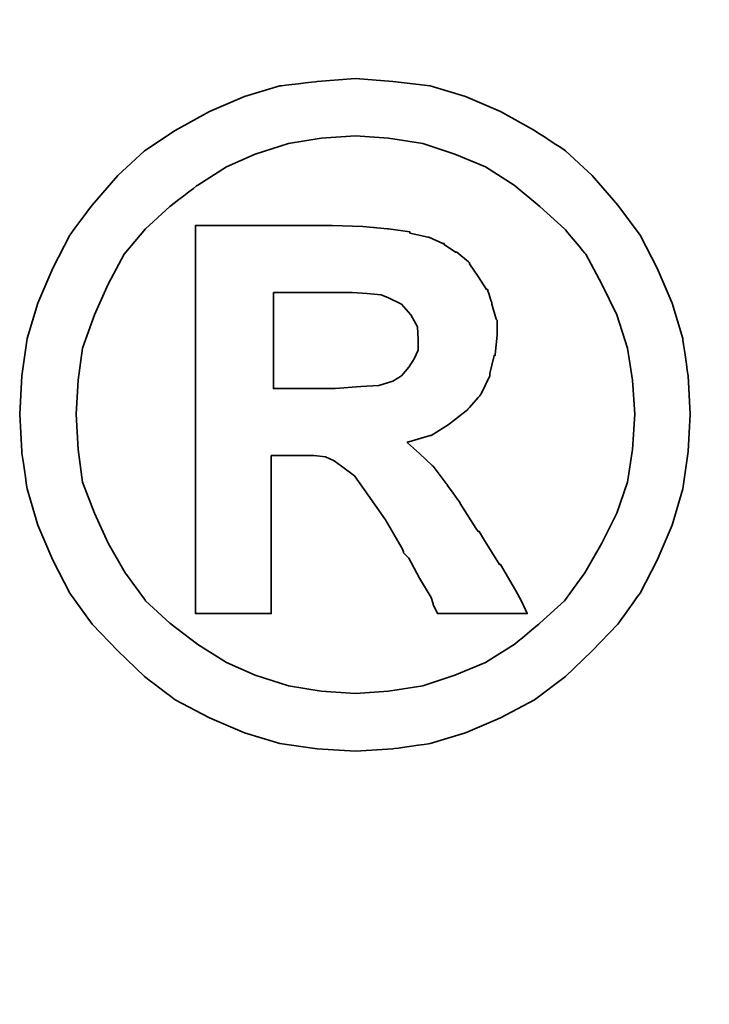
# Model space of a CAD drawing. Header units: millimetres. Extents: x 0 to 179, y 4 to 115.
# Tile 52 of 59: x 165.88 to 166.182, y 60.24 to 60.671. Entities that reach past the tile are written whole.
import ezdxf

# ---------------------------------------------------------------- set-up
doc = ezdxf.new("R2010")
doc.units = ezdxf.units.MM
doc.header["$LTSCALE"] = 0.1
doc.layers.get('Defpoints').update_dxf_attribs({"linetype": 'CONTINUOUS'})
for name, color, linetype in [('CHA', 7, 'CONTINUOUS'), ('DIM', 4, 'CONTINUOUS'), ('layer 1', 7, 'CONTINUOUS')]:
    doc.layers.add(name, color=color, linetype=linetype)
doc.styles.add('DIM-7', font='SIMPLEX.shx', dxfattribs={"width": 0.7, "bigfont": 'chineset.shx'})
doc.dimstyles.new('CNS', dxfattribs={"dimtxt": 3.5, "dimasz": 2.5, "dimexe": 1, "dimexo": 1.5, "dimgap": 0.09, "dimtad": 0, "dimdsep": 46, "dimtxsty": 'DIM-7', "dimcen": 0.09, "dimclrd": 1, "dimclre": 1, "dimclrt": 4, "dimadec": 0, "dimazin": 0, "dimtfac": 1, "dimtix": 1, "dimtmove": 2, "dimatfit": 3, "dimfxl": 1, "dimtvp": 0.971429, "dimtolj": 1, "dimarcsym": 0})

# ---------------------------------------------------------------- blocks, each defined once
blk = doc.blocks.new('*D11')
at = {"layer": 'CHA', "lineweight": -2, "transparency": 16777216}
for p, q in [((167.44791, 83.46542), (179.03758, 83.46542)), ((178.03758, 35.96542), (178.03758, 80.96542)), ((167.94791, 33.46542), (179.03758, 33.46542))]:
    blk.add_line(p, q, dxfattribs=at)
at = {"layer": 'CHA', "transparency": 16777216}
for points in [[(177.62091, 80.96542), (178.45425, 80.96542), (178.03758, 83.46542)], [(177.62091, 35.96542), (178.45425, 35.96542), (178.03758, 33.46542)]]:
    blk.add_solid(points, dxfattribs=at)
at = {"layer": 'Defpoints', "color": 0, "transparency": 16777216}
for p in [(165.94791, 83.46542), (178.03758, 83.46542), (166.44791, 33.46542)]:
    blk.add_point(p, dxfattribs=at)
at = {"layer": 'CHA', "transparency": 16777216, "insert": (174.78758, 58.46542), "char_height": 3.5, "attachment_point": 5, "rotation": 90, "style": 'DIM-7'}
blk.add_mtext('\\A1;%%C50{\\H2.1;\\S-0.009^ -0.025;}', dxfattribs=at)
blk = doc.blocks.new('TBI MOTION logo(完整正式版)')
at = {"layer": 'layer 1', "color": 22, "lineweight": 35}
for points, knots in [([(81.20634, 4.98624), (81.20634, 4.98624), (81.18649, 5.32862), (81.18649, 5.32862), (81.18649, 5.32862), (81.18649, 5.32862), (81.13886, 5.66206), (81.13886, 5.66206), (81.13886, 5.66206), (81.13886, 5.66206), (81.04359, 5.97764), (81.04359, 5.97764), (81.04359, 5.97764), (81.04359, 5.97764), (80.91061, 6.29124), (80.91061, 6.29124), (80.91061, 6.29124), (80.91061, 6.29124), (80.75778, 6.58697), (80.75778, 6.58697), (80.75778, 6.58697), (80.75778, 6.58697), (80.5593, 6.85294), (80.5593, 6.85294), (80.5593, 6.85294), (80.5593, 6.85294), (80.33105, 7.1189), (80.33105, 7.1189), (80.33105, 7.1189), (80.33105, 7.1189), (80.09287, 7.33921), (80.09287, 7.33921), (80.09287, 7.33921), (80.09287, 7.33921), (79.815, 7.51982), (79.815, 7.51982), (79.815, 7.51982), (79.815, 7.51982), (79.51133, 7.69051), (79.51133, 7.69051), (79.51133, 7.69051), (79.51133, 7.69051), (79.19773, 7.8235), (79.19773, 7.8235), (79.19773, 7.8235), (79.19773, 7.8235), (78.88215, 7.91877), (78.88215, 7.91877), (78.88215, 7.91877), (78.88215, 7.91877), (78.54871, 7.95846), (78.54871, 7.95846), (78.54871, 7.95846), (78.54871, 7.95846), (78.21526, 7.98625), (78.21526, 7.98625), (78.21526, 7.98625), (78.21526, 7.98625), (77.87388, 7.95846), (77.87388, 7.95846), (77.87388, 7.95846), (77.87388, 7.95846), (77.54044, 7.91877), (77.54044, 7.91877), (77.54044, 7.91877), (77.54044, 7.91877), (77.22485, 7.8235), (77.22485, 7.8235), (77.22485, 7.8235), (77.22485, 7.8235), (76.91027, 7.69051), (76.91027, 7.69051), (76.91027, 7.69051), (76.91027, 7.69051), (76.6056, 7.51982), (76.6056, 7.51982), (76.6056, 7.51982), (76.6056, 7.51982), (76.32972, 7.33921), (76.32972, 7.33921), (76.32972, 7.33921), (76.32972, 7.33921), (76.09154, 7.1189), (76.09154, 7.1189), (76.09154, 7.1189), (76.09154, 7.1189), (75.86329, 6.85294), (75.86329, 6.85294), (75.86329, 6.85294), (75.86329, 6.85294), (75.66382, 6.58697), (75.66382, 6.58697), (75.66382, 6.58697), (75.66382, 6.58697), (75.51099, 6.29124), (75.51099, 6.29124), (75.51099, 6.29124), (75.51099, 6.29124), (75.37702, 5.97764), (75.37702, 5.97764), (75.37702, 5.97764), (75.37702, 5.97764), (75.28175, 5.66206), (75.28175, 5.66206), (75.28175, 5.66206), (75.28175, 5.66206), (75.23411, 5.32862), (75.23411, 5.32862), (75.23411, 5.32862), (75.23411, 5.32862), (75.21625, 4.98624), (75.21625, 4.98624), (75.21625, 4.98624), (75.21625, 4.98624), (75.23411, 4.6528), (75.23411, 4.6528), (75.23411, 4.6528), (75.23411, 4.6528), (75.28175, 4.32035), (75.28175, 4.32035), (75.28175, 4.32035), (75.28175, 4.32035), (75.37702, 3.99583), (75.37702, 3.99583), (75.37702, 3.99583), (75.37702, 3.99583), (75.51099, 3.68224), (75.51099, 3.68224), (75.51099, 3.68224), (75.51099, 3.68224), (75.66382, 3.38749), (75.66382, 3.38749), (75.66382, 3.38749), (75.66382, 3.38749), (75.86329, 3.10963), (75.86329, 3.10963), (75.86329, 3.10963), (75.86329, 3.10963), (76.09154, 2.87145), (76.09154, 2.87145), (76.09154, 2.87145), (76.09154, 2.87145), (76.32972, 2.6432), (76.32972, 2.6432), (76.32972, 2.6432), (76.32972, 2.6432), (76.6056, 2.43381), (76.6056, 2.43381), (76.6056, 2.43381), (76.6056, 2.43381), (76.91027, 2.27205), (76.91027, 2.27205), (76.91027, 2.27205), (76.91027, 2.27205), (77.22485, 2.13906), (77.22485, 2.13906), (77.22485, 2.13906), (77.22485, 2.13906), (77.54044, 2.0438), (77.54044, 2.0438), (77.54044, 2.0438), (77.54044, 2.0438), (77.87388, 1.99616), (77.87388, 1.99616), (77.87388, 1.99616), (77.87388, 1.99616), (78.21526, 1.97631), (78.21526, 1.97631), (78.21526, 1.97631), (78.21526, 1.97631), (78.54871, 1.99616), (78.54871, 1.99616), (78.54871, 1.99616), (78.54871, 1.99616), (78.88215, 2.0438), (78.88215, 2.0438), (78.88215, 2.0438), (78.88215, 2.0438), (79.19773, 2.13906), (79.19773, 2.13906), (79.19773, 2.13906), (79.19773, 2.13906), (79.51133, 2.27205), (79.51133, 2.27205), (79.51133, 2.27205), (79.51133, 2.27205), (79.815, 2.43381), (79.815, 2.43381), (79.815, 2.43381), (79.815, 2.43381), (80.09287, 2.6432), (80.09287, 2.6432), (80.09287, 2.6432), (80.09287, 2.6432), (80.33105, 2.87145), (80.33105, 2.87145), (80.33105, 2.87145), (80.33105, 2.87145), (80.5593, 3.10963), (80.5593, 3.10963), (80.5593, 3.10963), (80.5593, 3.10963), (80.75778, 3.38749), (80.75778, 3.38749), (80.75778, 3.38749), (80.75778, 3.38749), (80.91061, 3.68224), (80.91061, 3.68224), (80.91061, 3.68224), (80.91061, 3.68224), (81.04359, 3.99583), (81.04359, 3.99583), (81.04359, 3.99583), (81.04359, 3.99583), (81.13886, 4.32035), (81.13886, 4.32035), (81.13886, 4.32035), (81.13886, 4.32035), (81.18649, 4.6528), (81.18649, 4.6528), (81.18649, 4.6528), (81.18649, 4.6528), (81.20634, 4.98624), (81.20634, 4.98624)], [0, 0, 0, 0, 0.0178571, 0.0178571, 0.0178571, 0.0178572, 0.0357143, 0.0357143, 0.0357143, 0.0357143, 0.0535714, 0.0535714, 0.0535714, 0.0535714, 0.0714286, 0.0714286, 0.0714286, 0.0714286, 0.0892857, 0.0892857, 0.0892857, 0.0892857, 0.1071429, 0.1071429, 0.1071429, 0.1071429, 0.125, 0.125, 0.125, 0.125, 0.1428571, 0.1428571, 0.1428571, 0.1428572, 0.1607143, 0.1607143, 0.1607143, 0.1607143, 0.1785714, 0.1785714, 0.1785714, 0.1785714, 0.1964286, 0.1964286, 0.1964286, 0.1964286, 0.2142857, 0.2142857, 0.2142857, 0.2142857, 0.2321429, 0.2321429, 0.2321429, 0.2321429, 0.25, 0.25, 0.25, 0.25, 0.2678571, 0.2678571, 0.2678571, 0.2678572, 0.2857143, 0.2857143, 0.2857143, 0.2857143, 0.3035714, 0.3035714, 0.3035714, 0.3035714, 0.3214286, 0.3214286, 0.3214286, 0.3214286, 0.3392857, 0.3392857, 0.3392857, 0.3392857, 0.3571429, 0.3571429, 0.3571429, 0.3571429, 0.375, 0.375, 0.375, 0.375, 0.3928571, 0.3928571, 0.3928571, 0.3928572, 0.4107143, 0.4107143, 0.4107143, 0.4107143, 0.4285714, 0.4285714, 0.4285714, 0.4285714, 0.4464286, 0.4464286, 0.4464286, 0.4464286, 0.4642857, 0.4642857, 0.4642857, 0.4642857, 0.4821429, 0.4821429, 0.4821429, 0.4821429, 0.5, 0.5, 0.5, 0.5, 0.5178571, 0.5178571, 0.5178571, 0.5178572, 0.5357143, 0.5357143, 0.5357143, 0.5357143, 0.5535714, 0.5535714, 0.5535714, 0.5535714, 0.5714286, 0.5714286, 0.5714286, 0.5714286, 0.5892857, 0.5892857, 0.5892857, 0.5892857, 0.6071429, 0.6071429, 0.6071429, 0.6071429, 0.625, 0.625, 0.625, 0.625, 0.6428571, 0.6428571, 0.6428571, 0.6428572, 0.6607143, 0.6607143, 0.6607143, 0.6607143, 0.6785714, 0.6785714, 0.6785714, 0.6785714, 0.6964286, 0.6964286, 0.6964286, 0.6964286, 0.7142857, 0.7142857, 0.7142857, 0.7142857, 0.7321429, 0.7321429, 0.7321429, 0.7321429, 0.75, 0.75, 0.75, 0.75, 0.7678571, 0.7678571, 0.7678571, 0.7678572, 0.7857143, 0.7857143, 0.7857143, 0.7857143, 0.8035714, 0.8035714, 0.8035714, 0.8035714, 0.8214286, 0.8214286, 0.8214286, 0.8214286, 0.8392857, 0.8392857, 0.8392857, 0.8392857, 0.8571429, 0.8571429, 0.8571429, 0.8571429, 0.875, 0.875, 0.875, 0.875, 0.8928571, 0.8928571, 0.8928571, 0.8928572, 0.9107143, 0.9107143, 0.9107143, 0.9107143, 0.9285714, 0.9285714, 0.9285714, 0.9285714, 0.9464286, 0.9464286, 0.9464286, 0.9464286, 0.9642857, 0.9642857, 0.9642857, 0.9642857, 0.9821429, 0.9821429, 0.9821429, 0.9821429, 1, 1, 1, 1]), ([(80.71014, 4.98624), (80.71014, 4.98624), (80.69129, 5.29091), (80.69129, 5.29091), (80.69129, 5.29091), (80.69129, 5.29091), (80.64464, 5.57672), (80.64464, 5.57672), (80.64464, 5.57672), (80.64464, 5.57672), (80.54937, 5.87245), (80.54937, 5.87245), (80.54937, 5.87245), (80.54937, 5.87245), (80.41639, 6.14833), (80.41639, 6.14833), (80.41639, 6.14833), (80.41639, 6.14833), (80.27349, 6.41429), (80.27349, 6.41429), (80.27349, 6.41429), (80.27349, 6.41429), (80.08295, 6.64255), (80.08295, 6.64255), (80.08295, 6.64255), (80.08295, 6.64255), (79.86264, 6.84301), (79.86264, 6.84301), (79.86264, 6.84301), (79.86264, 6.84301), (79.63439, 7.03355), (79.63439, 7.03355), (79.63439, 7.03355), (79.63439, 7.03355), (79.37835, 7.1963), (79.37835, 7.1963), (79.37835, 7.1963), (79.37835, 7.1963), (79.10246, 7.30944), (79.10246, 7.30944), (79.10246, 7.30944), (79.10246, 7.30944), (78.81665, 7.40471), (78.81665, 7.40471), (78.81665, 7.40471), (78.81665, 7.40471), (78.511, 7.45234), (78.511, 7.45234), (78.511, 7.45234), (78.511, 7.45234), (78.21526, 7.47219), (78.21526, 7.47219), (78.21526, 7.47219), (78.21526, 7.47219), (77.9106, 7.45234), (77.9106, 7.45234), (77.9106, 7.45234), (77.9106, 7.45234), (77.61685, 7.40471), (77.61685, 7.40471), (77.61685, 7.40471), (77.61685, 7.40471), (77.32012, 7.30944), (77.32012, 7.30944), (77.32012, 7.30944), (77.32012, 7.30944), (77.06309, 7.1963), (77.06309, 7.1963), (77.06309, 7.1963), (77.06309, 7.1963), (76.80606, 7.03355), (76.80606, 7.03355), (76.80606, 7.03355), (76.80606, 7.03355), (76.55797, 6.84301), (76.55797, 6.84301), (76.55797, 6.84301), (76.55797, 6.84301), (76.34063, 6.64255), (76.34063, 6.64255), (76.34063, 6.64255), (76.34063, 6.64255), (76.1491, 6.41429), (76.1491, 6.41429), (76.1491, 6.41429), (76.1491, 6.41429), (76.0062, 6.14833), (76.0062, 6.14833), (76.0062, 6.14833), (76.0062, 6.14833), (75.88314, 5.87245), (75.88314, 5.87245), (75.88314, 5.87245), (75.88314, 5.87245), (75.77794, 5.57672), (75.77794, 5.57672), (75.77794, 5.57672), (75.77794, 5.57672), (75.73924, 5.29091), (75.73924, 5.29091), (75.73924, 5.29091), (75.73924, 5.29091), (75.72039, 4.98624), (75.72039, 4.98624), (75.72039, 4.98624), (75.72039, 4.98624), (75.73924, 4.67165), (75.73924, 4.67165), (75.73924, 4.67165), (75.73924, 4.67165), (75.77794, 4.37791), (75.77794, 4.37791), (75.77794, 4.37791), (75.77794, 4.37791), (75.88314, 4.10102), (75.88314, 4.10102), (75.88314, 4.10102), (75.88314, 4.10102), (76.0062, 3.83407), (76.0062, 3.83407), (76.0062, 3.83407), (76.0062, 3.83407), (76.15902, 3.56811), (76.15902, 3.56811), (76.15902, 3.56811), (76.15902, 3.56811), (76.34063, 3.32001), (76.34063, 3.32001), (76.34063, 3.32001), (76.34063, 3.32001), (76.55797, 3.11955), (76.55797, 3.11955), (76.55797, 3.11955), (76.55797, 3.11955), (76.80606, 2.92901), (76.80606, 2.92901), (76.80606, 2.92901), (76.80606, 2.92901), (77.06309, 2.76725), (77.06309, 2.76725), (77.06309, 2.76725), (77.06309, 2.76725), (77.32012, 2.65412), (77.32012, 2.65412), (77.32012, 2.65412), (77.32012, 2.65412), (77.61685, 2.55786), (77.61685, 2.55786), (77.61685, 2.55786), (77.61685, 2.55786), (77.9106, 2.51022), (77.9106, 2.51022), (77.9106, 2.51022), (77.9106, 2.51022), (78.21526, 2.49137), (78.21526, 2.49137), (78.21526, 2.49137), (78.21526, 2.49137), (78.511, 2.51022), (78.511, 2.51022), (78.511, 2.51022), (78.511, 2.51022), (78.81665, 2.55786), (78.81665, 2.55786), (78.81665, 2.55786), (78.81665, 2.55786), (79.10246, 2.65412), (79.10246, 2.65412), (79.10246, 2.65412), (79.10246, 2.65412), (79.37835, 2.76725), (79.37835, 2.76725), (79.37835, 2.76725), (79.37835, 2.76725), (79.63439, 2.92901), (79.63439, 2.92901), (79.63439, 2.92901), (79.63439, 2.92901), (79.86264, 3.11955), (79.86264, 3.11955), (79.86264, 3.11955), (79.86264, 3.11955), (80.08295, 3.32001), (80.08295, 3.32001), (80.08295, 3.32001), (80.08295, 3.32001), (80.26356, 3.56811), (80.26356, 3.56811), (80.26356, 3.56811), (80.26356, 3.56811), (80.41639, 3.83407), (80.41639, 3.83407), (80.41639, 3.83407), (80.41639, 3.83407), (80.54937, 4.10102), (80.54937, 4.10102), (80.54937, 4.10102), (80.54937, 4.10102), (80.64464, 4.37791), (80.64464, 4.37791), (80.64464, 4.37791), (80.64464, 4.37791), (80.69129, 4.67165), (80.69129, 4.67165), (80.69129, 4.67165), (80.69129, 4.67165), (80.71014, 4.98624), (80.71014, 4.98624)], [0, 0, 0, 0, 0.0192308, 0.0192308, 0.0192308, 0.0192308, 0.0384615, 0.0384615, 0.0384615, 0.0384615, 0.0576923, 0.0576923, 0.0576923, 0.0576923, 0.0769231, 0.0769231, 0.0769231, 0.0769231, 0.0961538, 0.0961538, 0.0961538, 0.0961539, 0.1153846, 0.1153846, 0.1153846, 0.1153846, 0.1346154, 0.1346154, 0.1346154, 0.1346154, 0.1538462, 0.1538462, 0.1538462, 0.1538462, 0.1730769, 0.1730769, 0.1730769, 0.1730769, 0.1923077, 0.1923077, 0.1923077, 0.1923077, 0.2115385, 0.2115385, 0.2115385, 0.2115385, 0.2307692, 0.2307692, 0.2307692, 0.2307692, 0.25, 0.25, 0.25, 0.25, 0.2692308, 0.2692308, 0.2692308, 0.2692308, 0.2884615, 0.2884615, 0.2884615, 0.2884615, 0.3076923, 0.3076923, 0.3076923, 0.3076923, 0.3269231, 0.3269231, 0.3269231, 0.3269231, 0.3461538, 0.3461538, 0.3461538, 0.3461539, 0.3653846, 0.3653846, 0.3653846, 0.3653846, 0.3846154, 0.3846154, 0.3846154, 0.3846154, 0.4038462, 0.4038462, 0.4038462, 0.4038462, 0.4230769, 0.4230769, 0.4230769, 0.4230769, 0.4423077, 0.4423077, 0.4423077, 0.4423077, 0.4615385, 0.4615385, 0.4615385, 0.4615385, 0.4807692, 0.4807692, 0.4807692, 0.4807692, 0.5, 0.5, 0.5, 0.5, 0.5192308, 0.5192308, 0.5192308, 0.5192308, 0.5384615, 0.5384615, 0.5384615, 0.5384615, 0.5576923, 0.5576923, 0.5576923, 0.5576923, 0.5769231, 0.5769231, 0.5769231, 0.5769231, 0.5961538, 0.5961538, 0.5961538, 0.5961539, 0.6153846, 0.6153846, 0.6153846, 0.6153846, 0.6346154, 0.6346154, 0.6346154, 0.6346154, 0.6538462, 0.6538462, 0.6538462, 0.6538462, 0.6730769, 0.6730769, 0.6730769, 0.6730769, 0.6923077, 0.6923077, 0.6923077, 0.6923077, 0.7115385, 0.7115385, 0.7115385, 0.7115385, 0.7307692, 0.7307692, 0.7307692, 0.7307692, 0.75, 0.75, 0.75, 0.75, 0.7692308, 0.7692308, 0.7692308, 0.7692308, 0.7884615, 0.7884615, 0.7884615, 0.7884615, 0.8076923, 0.8076923, 0.8076923, 0.8076923, 0.8269231, 0.8269231, 0.8269231, 0.8269231, 0.8461538, 0.8461538, 0.8461538, 0.8461539, 0.8653846, 0.8653846, 0.8653846, 0.8653846, 0.8846154, 0.8846154, 0.8846154, 0.8846154, 0.9038462, 0.9038462, 0.9038462, 0.9038462, 0.9230769, 0.9230769, 0.9230769, 0.9230769, 0.9423077, 0.9423077, 0.9423077, 0.9423077, 0.9615385, 0.9615385, 0.9615385, 0.9615385, 0.9807692, 0.9807692, 0.9807692, 0.9807692, 1, 1, 1, 1]), ([(76.78721, 3.2823), (76.78721, 3.2823), (76.78721, 3.32001), (76.78721, 3.32001), (76.78721, 3.32001), (76.78721, 3.32001), (76.78721, 3.42422), (76.78721, 3.42422), (76.78721, 3.42422), (76.78721, 3.42422), (76.78721, 3.59689), (76.78721, 3.59689), (76.78721, 3.59689), (76.78721, 3.59689), (76.78721, 3.80529), (76.78721, 3.80529), (76.78721, 3.80529), (76.78721, 3.80529), (76.78721, 4.0524), (76.78721, 4.0524), (76.78721, 4.0524), (76.78721, 4.0524), (76.78721, 4.32035), (76.78721, 4.32035), (76.78721, 4.32035), (76.78721, 4.32035), (76.78721, 4.92868), (76.78721, 4.92868), (76.78721, 4.92868), (76.78721, 4.92868), (76.78721, 5.53801), (76.78721, 5.53801), (76.78721, 5.53801), (76.78721, 5.53801), (76.78721, 5.82482), (76.78721, 5.82482), (76.78721, 5.82482), (76.78721, 5.82482), (76.78721, 6.07291), (76.78721, 6.07291), (76.78721, 6.07291), (76.78721, 6.07291), (76.78721, 6.30017), (76.78721, 6.30017), (76.78721, 6.30017), (76.78721, 6.30017), (76.78721, 6.45399), (76.78721, 6.45399), (76.78721, 6.45399), (76.78721, 6.45399), (76.78721, 6.5572), (76.78721, 6.5572), (76.78721, 6.5572), (76.78721, 6.5572), (76.78721, 6.59689), (76.78721, 6.59689), (76.78721, 6.59689), (76.78721, 6.59689), (76.78721, 6.67232), (76.78721, 6.67232), (76.78721, 6.67232), (76.78721, 6.67232), (76.8537, 6.67232), (76.8537, 6.67232), (76.8537, 6.67232), (76.8537, 6.67232), (76.87355, 6.67232), (76.87355, 6.67232), (76.87355, 6.67232), (76.87355, 6.67232), (76.91027, 6.67232), (76.91027, 6.67232), (76.91027, 6.67232), (76.91027, 6.67232), (77.04424, 6.67232), (77.04424, 6.67232), (77.04424, 6.67232), (77.04424, 6.67232), (77.22485, 6.67232), (77.22485, 6.67232), (77.22485, 6.67232), (77.22485, 6.67232), (77.43524, 6.67232), (77.43524, 6.67232), (77.43524, 6.67232), (77.43524, 6.67232), (77.65357, 6.67232), (77.65357, 6.67232), (77.65357, 6.67232), (77.65357, 6.67232), (77.82625, 6.67232), (77.82625, 6.67232), (77.82625, 6.67232), (77.82625, 6.67232), (77.94037, 6.67232), (77.94037, 6.67232), (77.94037, 6.67232), (77.94037, 6.67232), (77.97709, 6.67232), (77.97709, 6.67232), (77.97709, 6.67232), (77.97709, 6.67232), (77.99694, 6.67232), (77.99694, 6.67232), (77.99694, 6.67232), (77.99694, 6.67232), (78.00686, 6.67232), (78.00686, 6.67232), (78.00686, 6.67232), (78.00686, 6.67232), (78.28275, 6.6624), (78.28275, 6.6624), (78.28275, 6.6624), (78.28275, 6.6624), (78.50107, 6.64255), (78.50107, 6.64255), (78.50107, 6.64255), (78.50107, 6.64255), (78.511, 6.64255), (78.511, 6.64255), (78.511, 6.64255), (78.511, 6.64255), (78.70154, 6.61476), (78.70154, 6.61476), (78.70154, 6.61476), (78.70154, 6.61476), (78.70154, 6.60483), (78.70154, 6.60483), (78.70154, 6.60483), (78.70154, 6.60483), (78.86429, 6.56713), (78.86429, 6.56713), (78.86429, 6.56713), (78.86429, 6.56713), (78.87223, 6.56713), (78.87223, 6.56713), (78.87223, 6.56713), (78.87223, 6.56713), (78.99727, 6.51056), (78.99727, 6.51056), (78.99727, 6.51056), (78.99727, 6.51056), (79.00719, 6.51056), (79.00719, 6.51056), (79.00719, 6.51056), (79.00719, 6.51056), (79.00719, 6.50162), (79.00719, 6.50162), (79.00719, 6.50162), (79.00719, 6.50162), (79.1104, 6.43415), (79.1104, 6.43415), (79.1104, 6.43415), (79.1104, 6.43415), (79.12132, 6.43415), (79.12132, 6.43415), (79.12132, 6.43415), (79.12132, 6.43415), (79.22552, 6.34781), (79.22552, 6.34781), (79.22552, 6.34781), (79.22552, 6.34781), (79.23544, 6.33888), (79.23544, 6.33888), (79.23544, 6.33888), (79.23544, 6.33888), (79.23544, 6.32895), (79.23544, 6.32895), (79.23544, 6.32895), (79.23544, 6.32895), (79.31087, 6.21483), (79.31087, 6.21483), (79.31087, 6.21483), (79.31087, 6.21483), (79.38629, 6.1007), (79.38629, 6.1007), (79.38629, 6.1007), (79.38629, 6.1007), (79.3972, 6.1007), (79.3972, 6.1007), (79.3972, 6.1007), (79.3972, 6.1007), (79.3972, 6.09078), (79.3972, 6.09078), (79.3972, 6.09078), (79.3972, 6.09078), (79.43392, 5.97764), (79.43392, 5.97764), (79.43392, 5.97764), (79.43392, 5.97764), (79.43392, 5.96772), (79.43392, 5.96772), (79.43392, 5.96772), (79.43392, 5.96772), (79.47362, 5.83474), (79.47362, 5.83474), (79.47362, 5.83474), (79.47362, 5.83474), (79.48156, 5.82482), (79.48156, 5.82482), (79.48156, 5.82482), (79.48156, 5.82482), (79.48156, 5.69977), (79.48156, 5.69977), (79.48156, 5.69977), (79.48156, 5.69977), (79.48156, 5.69183), (79.48156, 5.69183), (79.48156, 5.69183), (79.48156, 5.69183), (79.4637, 5.51915), (79.4637, 5.51915), (79.4637, 5.51915), (79.4637, 5.51915), (79.4637, 5.51122), (79.4637, 5.51122), (79.4637, 5.51122), (79.4637, 5.51122), (79.45377, 5.51122), (79.45377, 5.51122), (79.45377, 5.51122), (79.45377, 5.51122), (79.41507, 5.34847), (79.41507, 5.34847), (79.41507, 5.34847), (79.41507, 5.34847), (79.41507, 5.33854), (79.41507, 5.33854), (79.41507, 5.33854), (79.41507, 5.33854), (79.41507, 5.32862), (79.41507, 5.32862), (79.41507, 5.32862), (79.41507, 5.32862), (79.33865, 5.16785), (79.33865, 5.16785), (79.33865, 5.16785), (79.33865, 5.16785), (79.33071, 5.15693), (79.33071, 5.15693), (79.33071, 5.15693), (79.33071, 5.15693), (79.2156, 5.02495), (79.2156, 5.02495), (79.2156, 5.02495), (79.2156, 5.02495), (79.20567, 5.01502), (79.20567, 5.01502), (79.20567, 5.01502), (79.20567, 5.01502), (79.05483, 4.89991), (79.05483, 4.89991), (79.05483, 4.89991), (79.05483, 4.89991), (79.04491, 4.89197), (79.04491, 4.89197), (79.04491, 4.89197), (79.04491, 4.89197), (78.89208, 4.7967), (78.89208, 4.7967), (78.89208, 4.7967), (78.89208, 4.7967), (78.88215, 4.7967), (78.88215, 4.7967), (78.88215, 4.7967), (78.88215, 4.7967), (78.69161, 4.73913), (78.69161, 4.73913), (78.69161, 4.73913), (78.69161, 4.73913), (78.68169, 4.73913), (78.68169, 4.73913), (78.68169, 4.73913), (78.68169, 4.73913), (78.68169, 4.72921), (78.68169, 4.72921), (78.68169, 4.72921), (78.68169, 4.72921), (78.78688, 4.63394), (78.78688, 4.63394), (78.78688, 4.63394), (78.78688, 4.63394), (78.902, 4.52875), (78.902, 4.52875), (78.902, 4.52875), (78.902, 4.52875), (78.91093, 4.52081), (78.91093, 4.52081), (78.91093, 4.52081), (78.91093, 4.52081), (79.02506, 4.36798), (79.02506, 4.36798), (79.02506, 4.36798), (79.02506, 4.36798), (79.1501, 4.1953), (79.1501, 4.1953), (79.1501, 4.1953), (79.1501, 4.1953), (79.1501, 4.18736), (79.1501, 4.18736), (79.1501, 4.18736), (79.1501, 4.18736), (79.29201, 3.96705), (79.29201, 3.96705), (79.29201, 3.96705), (79.29201, 3.96705), (79.31087, 3.93828), (79.31087, 3.93828), (79.31087, 3.93828), (79.31087, 3.93828), (79.32079, 3.93828), (79.32079, 3.93828), (79.32079, 3.93828), (79.32079, 3.93828), (79.3585, 3.87178), (79.3585, 3.87178), (79.3585, 3.87178), (79.3585, 3.87178), (79.50141, 3.64353), (79.50141, 3.64353), (79.50141, 3.64353), (79.50141, 3.64353), (79.51133, 3.64353), (79.51133, 3.64353), (79.51133, 3.64353), (79.51133, 3.64353), (79.64431, 3.41528), (79.64431, 3.41528), (79.64431, 3.41528), (79.64431, 3.41528), (79.68202, 3.3478), (79.68202, 3.3478), (79.68202, 3.3478), (79.68202, 3.3478), (79.70187, 3.31009), (79.70187, 3.31009), (79.70187, 3.31009), (79.70187, 3.31009), (79.7495, 3.2049), (79.7495, 3.2049), (79.7495, 3.2049), (79.7495, 3.2049), (79.64431, 3.2049), (79.64431, 3.2049), (79.64431, 3.2049), (79.64431, 3.2049), (79.62546, 3.2049), (79.62546, 3.2049), (79.62546, 3.2049), (79.62546, 3.2049), (79.53912, 3.2049), (79.53912, 3.2049), (79.53912, 3.2049), (79.53912, 3.2049), (79.31087, 3.2049), (79.31087, 3.2049), (79.31087, 3.2049), (79.31087, 3.2049), (79.08262, 3.2049), (79.08262, 3.2049), (79.08262, 3.2049), (79.08262, 3.2049), (79.00719, 3.2049), (79.00719, 3.2049), (79.00719, 3.2049), (79.00719, 3.2049), (78.98735, 3.2049), (78.98735, 3.2049), (78.98735, 3.2049), (78.98735, 3.2049), (78.94964, 3.2049), (78.94964, 3.2049), (78.94964, 3.2049), (78.94964, 3.2049), (78.92979, 3.24459), (78.92979, 3.24459), (78.92979, 3.24459), (78.92979, 3.24459), (78.91093, 3.2823), (78.91093, 3.2823), (78.91093, 3.2823), (78.91093, 3.2823), (78.91093, 3.29223), (78.91093, 3.29223), (78.91093, 3.29223), (78.91093, 3.29223), (78.89208, 3.3478), (78.89208, 3.3478), (78.89208, 3.3478), (78.89208, 3.3478), (78.78688, 3.52048), (78.78688, 3.52048), (78.78688, 3.52048), (78.78688, 3.52048), (78.69161, 3.7001), (78.69161, 3.7001), (78.69161, 3.7001), (78.69161, 3.7001), (78.6539, 3.7388), (78.6539, 3.7388), (78.6539, 3.7388), (78.6539, 3.7388), (78.64398, 3.74873), (78.64398, 3.74873), (78.64398, 3.74873), (78.64398, 3.74873), (78.64398, 3.75766), (78.64398, 3.75766), (78.64398, 3.75766), (78.64398, 3.75766), (78.63405, 3.78644), (78.63405, 3.78644), (78.63405, 3.78644), (78.63405, 3.78644), (78.48321, 4.04347), (78.48321, 4.04347), (78.48321, 4.04347), (78.48321, 4.04347), (78.33038, 4.2618), (78.33038, 4.2618), (78.33038, 4.2618), (78.33038, 4.2618), (78.20732, 4.43447), (78.20732, 4.43447), (78.20732, 4.43447), (78.20732, 4.43447), (78.09221, 4.52081), (78.09221, 4.52081), (78.09221, 4.52081), (78.09221, 4.52081), (78.02472, 4.56845), (78.02472, 4.56845), (78.02472, 4.56845), (78.02472, 4.56845), (77.9493, 4.60616), (77.9493, 4.60616), (77.9493, 4.60616), (77.9493, 4.60616), (77.8451, 4.61608), (77.8451, 4.61608), (77.8451, 4.61608), (77.8451, 4.61608), (77.71113, 4.61608), (77.71113, 4.61608), (77.71113, 4.61608), (77.71113, 4.61608), (77.69128, 4.61608), (77.69128, 4.61608), (77.69128, 4.61608), (77.69128, 4.61608), (77.67342, 4.61608), (77.67342, 4.61608), (77.67342, 4.61608), (77.67342, 4.61608), (77.5583, 4.61608), (77.5583, 4.61608), (77.5583, 4.61608), (77.5583, 4.61608), (77.46303, 4.61608), (77.46303, 4.61608), (77.46303, 4.61608), (77.46303, 4.61608), (77.46303, 4.54761), (77.46303, 4.54761), (77.46303, 4.54761), (77.46303, 4.54761), (77.46303, 4.47318), (77.46303, 4.47318), (77.46303, 4.47318), (77.46303, 4.47318), (77.46303, 4.24294), (77.46303, 4.24294), (77.46303, 4.24294), (77.46303, 4.24294), (77.46303, 3.99583), (77.46303, 3.99583), (77.46303, 3.99583), (77.46303, 3.99583), (77.46303, 3.72888), (77.46303, 3.72888), (77.46303, 3.72888), (77.46303, 3.72888), (77.46303, 3.51055), (77.46303, 3.51055), (77.46303, 3.51055), (77.46303, 3.51055), (77.46303, 3.42422), (77.46303, 3.42422), (77.46303, 3.42422), (77.46303, 3.42422), (77.46303, 3.35773), (77.46303, 3.35773), (77.46303, 3.35773), (77.46303, 3.35773), (77.46303, 3.30017), (77.46303, 3.30017), (77.46303, 3.30017), (77.46303, 3.30017), (77.46303, 3.2823), (77.46303, 3.2823), (77.46303, 3.2823), (77.46303, 3.2823), (77.46303, 3.2049), (77.46303, 3.2049), (77.46303, 3.2049), (77.46303, 3.2049), (77.39753, 3.2049), (77.39753, 3.2049), (77.39753, 3.2049), (77.39753, 3.2049), (77.37768, 3.2049), (77.37768, 3.2049), (77.37768, 3.2049), (77.37768, 3.2049), (77.32012, 3.2049), (77.32012, 3.2049), (77.32012, 3.2049), (77.32012, 3.2049), (77.12165, 3.2049), (77.12165, 3.2049), (77.12165, 3.2049), (77.12165, 3.2049), (76.94897, 3.2049), (76.94897, 3.2049), (76.94897, 3.2049), (76.94897, 3.2049), (76.8924, 3.2049), (76.8924, 3.2049), (76.8924, 3.2049), (76.8924, 3.2049), (76.8537, 3.2049), (76.8537, 3.2049), (76.8537, 3.2049), (76.8537, 3.2049), (76.78721, 3.2049), (76.78721, 3.2049), (76.78721, 3.2049), (76.78721, 3.2049), (76.78721, 3.2823), (76.78721, 3.2823)], [0, 0, 0, 0, 0.0074074, 0.0074074, 0.0074074, 0.0074074, 0.0148148, 0.0148148, 0.0148148, 0.0148148, 0.0222222, 0.0222222, 0.0222222, 0.0222222, 0.0296296, 0.0296296, 0.0296296, 0.0296296, 0.037037, 0.037037, 0.037037, 0.037037, 0.0444444, 0.0444444, 0.0444444, 0.0444445, 0.0518519, 0.0518519, 0.0518519, 0.0518519, 0.0592593, 0.0592593, 0.0592593, 0.0592593, 0.0666667, 0.0666667, 0.0666667, 0.0666667, 0.0740741, 0.0740741, 0.0740741, 0.0740741, 0.0814815, 0.0814815, 0.0814815, 0.0814815, 0.0888889, 0.0888889, 0.0888889, 0.0888889, 0.0962963, 0.0962963, 0.0962963, 0.0962963, 0.1037037, 0.1037037, 0.1037037, 0.1037037, 0.1111111, 0.1111111, 0.1111111, 0.1111111, 0.1185185, 0.1185185, 0.1185185, 0.1185185, 0.1259259, 0.1259259, 0.1259259, 0.1259259, 0.1333333, 0.1333333, 0.1333333, 0.1333333, 0.1407407, 0.1407407, 0.1407407, 0.1407408, 0.1481481, 0.1481481, 0.1481481, 0.1481482, 0.1555556, 0.1555556, 0.1555556, 0.1555556, 0.162963, 0.162963, 0.162963, 0.162963, 0.1703704, 0.1703704, 0.1703704, 0.1703704, 0.1777778, 0.1777778, 0.1777778, 0.1777778, 0.1851852, 0.1851852, 0.1851852, 0.1851852, 0.1925926, 0.1925926, 0.1925926, 0.1925926, 0.2, 0.2, 0.2, 0.2, 0.2074074, 0.2074074, 0.2074074, 0.2074074, 0.2148148, 0.2148148, 0.2148148, 0.2148148, 0.2222222, 0.2222222, 0.2222222, 0.2222222, 0.2296296, 0.2296296, 0.2296296, 0.2296296, 0.237037, 0.237037, 0.237037, 0.237037, 0.2444444, 0.2444444, 0.2444444, 0.2444445, 0.2518519, 0.2518519, 0.2518519, 0.2518519, 0.2592593, 0.2592593, 0.2592593, 0.2592593, 0.2666667, 0.2666667, 0.2666667, 0.2666667, 0.2740741, 0.2740741, 0.2740741, 0.2740741, 0.2814815, 0.2814815, 0.2814815, 0.2814815, 0.2888889, 0.2888889, 0.2888889, 0.2888889, 0.2962963, 0.2962963, 0.2962963, 0.2962963, 0.3037037, 0.3037037, 0.3037037, 0.3037037, 0.3111111, 0.3111111, 0.3111111, 0.3111111, 0.3185185, 0.3185185, 0.3185185, 0.3185185, 0.3259259, 0.3259259, 0.3259259, 0.3259259, 0.3333333, 0.3333333, 0.3333333, 0.3333333, 0.3407407, 0.3407407, 0.3407407, 0.3407408, 0.3481481, 0.3481481, 0.3481481, 0.3481482, 0.3555556, 0.3555556, 0.3555556, 0.3555556, 0.362963, 0.362963, 0.362963, 0.362963, 0.3703704, 0.3703704, 0.3703704, 0.3703704, 0.3777778, 0.3777778, 0.3777778, 0.3777778, 0.3851852, 0.3851852, 0.3851852, 0.3851852, 0.3925926, 0.3925926, 0.3925926, 0.3925926, 0.4, 0.4, 0.4, 0.4, 0.4074074, 0.4074074, 0.4074074, 0.4074074, 0.4148148, 0.4148148, 0.4148148, 0.4148148, 0.4222222, 0.4222222, 0.4222222, 0.4222222, 0.4296296, 0.4296296, 0.4296296, 0.4296296, 0.437037, 0.437037, 0.437037, 0.437037, 0.4444444, 0.4444444, 0.4444444, 0.4444445, 0.4518519, 0.4518519, 0.4518519, 0.4518519, 0.4592593, 0.4592593, 0.4592593, 0.4592593, 0.4666667, 0.4666667, 0.4666667, 0.4666667, 0.4740741, 0.4740741, 0.4740741, 0.4740741, 0.4814815, 0.4814815, 0.4814815, 0.4814815, 0.4888889, 0.4888889, 0.4888889, 0.4888889, 0.4962963, 0.4962963, 0.4962963, 0.4962963, 0.5037037, 0.5037037, 0.5037037, 0.5037037, 0.5111111, 0.5111111, 0.5111111, 0.5111111, 0.5185185, 0.5185185, 0.5185185, 0.5185185, 0.5259259, 0.5259259, 0.5259259, 0.5259259, 0.5333333, 0.5333333, 0.5333333, 0.5333333, 0.5407407, 0.5407407, 0.5407407, 0.5407408, 0.5481481, 0.5481481, 0.5481481, 0.5481482, 0.5555556, 0.5555556, 0.5555556, 0.5555556, 0.562963, 0.562963, 0.562963, 0.562963, 0.5703704, 0.5703704, 0.5703704, 0.5703704, 0.5777778, 0.5777778, 0.5777778, 0.5777778, 0.5851852, 0.5851852, 0.5851852, 0.5851852, 0.5925926, 0.5925926, 0.5925926, 0.5925926, 0.6, 0.6, 0.6, 0.6, 0.6074074, 0.6074074, 0.6074074, 0.6074074, 0.6148148, 0.6148148, 0.6148148, 0.6148148, 0.6222222, 0.6222222, 0.6222222, 0.6222222, 0.6296296, 0.6296296, 0.6296296, 0.6296296, 0.637037, 0.637037, 0.637037, 0.637037, 0.6444444, 0.6444444, 0.6444444, 0.6444445, 0.6518519, 0.6518519, 0.6518519, 0.6518519, 0.6592593, 0.6592593, 0.6592593, 0.6592593, 0.6666667, 0.6666667, 0.6666667, 0.6666667, 0.6740741, 0.6740741, 0.6740741, 0.6740741, 0.6814815, 0.6814815, 0.6814815, 0.6814815, 0.6888889, 0.6888889, 0.6888889, 0.6888889, 0.6962963, 0.6962963, 0.6962963, 0.6962963, 0.7037037, 0.7037037, 0.7037037, 0.7037037, 0.7111111, 0.7111111, 0.7111111, 0.7111111, 0.7185185, 0.7185185, 0.7185185, 0.7185185, 0.7259259, 0.7259259, 0.7259259, 0.7259259, 0.7333333, 0.7333333, 0.7333333, 0.7333333, 0.7407407, 0.7407407, 0.7407407, 0.7407408, 0.7481481, 0.7481481, 0.7481481, 0.7481482, 0.7555556, 0.7555556, 0.7555556, 0.7555556, 0.762963, 0.762963, 0.762963, 0.762963, 0.7703704, 0.7703704, 0.7703704, 0.7703704, 0.7777778, 0.7777778, 0.7777778, 0.7777778, 0.7851852, 0.7851852, 0.7851852, 0.7851852, 0.7925926, 0.7925926, 0.7925926, 0.7925926, 0.8, 0.8, 0.8, 0.8, 0.8074074, 0.8074074, 0.8074074, 0.8074074, 0.8148148, 0.8148148, 0.8148148, 0.8148148, 0.8222222, 0.8222222, 0.8222222, 0.8222222, 0.8296296, 0.8296296, 0.8296296, 0.8296296, 0.837037, 0.837037, 0.837037, 0.837037, 0.8444444, 0.8444444, 0.8444444, 0.8444445, 0.8518519, 0.8518519, 0.8518519, 0.8518519, 0.8592593, 0.8592593, 0.8592593, 0.8592593, 0.8666667, 0.8666667, 0.8666667, 0.8666667, 0.8740741, 0.8740741, 0.8740741, 0.8740741, 0.8814815, 0.8814815, 0.8814815, 0.8814815, 0.8888889, 0.8888889, 0.8888889, 0.8888889, 0.8962963, 0.8962963, 0.8962963, 0.8962963, 0.9037037, 0.9037037, 0.9037037, 0.9037037, 0.9111111, 0.9111111, 0.9111111, 0.9111111, 0.9185185, 0.9185185, 0.9185185, 0.9185185, 0.9259259, 0.9259259, 0.9259259, 0.9259259, 0.9333333, 0.9333333, 0.9333333, 0.9333333, 0.9407407, 0.9407407, 0.9407407, 0.9407408, 0.9481481, 0.9481481, 0.9481481, 0.9481482, 0.9555556, 0.9555556, 0.9555556, 0.9555556, 0.962963, 0.962963, 0.962963, 0.962963, 0.9703704, 0.9703704, 0.9703704, 0.9703704, 0.9777778, 0.9777778, 0.9777778, 0.9777778, 0.9851852, 0.9851852, 0.9851852, 0.9851852, 0.9925926, 0.9925926, 0.9925926, 0.9925926, 1, 1, 1, 1]), ([(77.48288, 6.07291), (77.48288, 6.07291), (77.48288, 5.99551), (77.48288, 5.99551), (77.48288, 5.99551), (77.48288, 5.99551), (77.48288, 5.82482), (77.48288, 5.82482), (77.48288, 5.82482), (77.48288, 5.82482), (77.48288, 5.63328), (77.48288, 5.63328), (77.48288, 5.63328), (77.48288, 5.63328), (77.48288, 5.46358), (77.48288, 5.46358), (77.48288, 5.46358), (77.48288, 5.46358), (77.48288, 5.29091), (77.48288, 5.29091), (77.48288, 5.29091), (77.48288, 5.29091), (77.48288, 5.21449), (77.48288, 5.21449), (77.48288, 5.21449), (77.48288, 5.21449), (77.50074, 5.21449), (77.50074, 5.21449), (77.50074, 5.21449), (77.50074, 5.21449), (77.71113, 5.21449), (77.71113, 5.21449), (77.71113, 5.21449), (77.71113, 5.21449), (77.94037, 5.21449), (77.94037, 5.21449), (77.94037, 5.21449), (77.94037, 5.21449), (78.01579, 5.21449), (78.01579, 5.21449), (78.01579, 5.21449), (78.01579, 5.21449), (78.03465, 5.21449), (78.03465, 5.21449), (78.03465, 5.21449), (78.03465, 5.21449), (78.2629, 5.23335), (78.2629, 5.23335), (78.2629, 5.23335), (78.2629, 5.23335), (78.42565, 5.24327), (78.42565, 5.24327), (78.42565, 5.24327), (78.42565, 5.24327), (78.54871, 5.28098), (78.54871, 5.28098), (78.54871, 5.28098), (78.54871, 5.28098), (78.62611, 5.32862), (78.62611, 5.32862), (78.62611, 5.32862), (78.62611, 5.32862), (78.69161, 5.40503), (78.69161, 5.40503), (78.69161, 5.40503), (78.69161, 5.40503), (78.73925, 5.48145), (78.73925, 5.48145), (78.73925, 5.48145), (78.73925, 5.48145), (78.77696, 5.55885), (78.77696, 5.55885), (78.77696, 5.55885), (78.77696, 5.55885), (78.77696, 5.65214), (78.77696, 5.65214), (78.77696, 5.65214), (78.77696, 5.65214), (78.76902, 5.76726), (78.76902, 5.76726), (78.76902, 5.76726), (78.76902, 5.76726), (78.71146, 5.87245), (78.71146, 5.87245), (78.71146, 5.87245), (78.71146, 5.87245), (78.62611, 5.96772), (78.62611, 5.96772), (78.62611, 5.96772), (78.62611, 5.96772), (78.511, 6.02528), (78.511, 6.02528), (78.511, 6.02528), (78.511, 6.02528), (78.44451, 6.05306), (78.44451, 6.05306), (78.44451, 6.05306), (78.44451, 6.05306), (78.32046, 6.06299), (78.32046, 6.06299), (78.32046, 6.06299), (78.32046, 6.06299), (78.18748, 6.07291), (78.18748, 6.07291), (78.18748, 6.07291), (78.18748, 6.07291), (77.99694, 6.07291), (77.99694, 6.07291), (77.99694, 6.07291), (77.99694, 6.07291), (77.97709, 6.07291), (77.97709, 6.07291), (77.97709, 6.07291), (77.97709, 6.07291), (77.90167, 6.07291), (77.90167, 6.07291), (77.90167, 6.07291), (77.90167, 6.07291), (77.69128, 6.07291), (77.69128, 6.07291), (77.69128, 6.07291), (77.69128, 6.07291), (77.50074, 6.07291), (77.50074, 6.07291), (77.50074, 6.07291), (77.50074, 6.07291), (77.48288, 6.07291), (77.48288, 6.07291)], [0, 0, 0, 0, 0.03125, 0.03125, 0.03125, 0.03125, 0.0625, 0.0625, 0.0625, 0.0625, 0.09375, 0.09375, 0.09375, 0.09375, 0.125, 0.125, 0.125, 0.125, 0.15625, 0.15625, 0.15625, 0.15625, 0.1875, 0.1875, 0.1875, 0.1875, 0.21875, 0.21875, 0.21875, 0.21875, 0.25, 0.25, 0.25, 0.25, 0.28125, 0.28125, 0.28125, 0.28125, 0.3125, 0.3125, 0.3125, 0.3125, 0.34375, 0.34375, 0.34375, 0.34375, 0.375, 0.375, 0.375, 0.375, 0.40625, 0.40625, 0.40625, 0.40625, 0.4375, 0.4375, 0.4375, 0.4375, 0.46875, 0.46875, 0.46875, 0.46875, 0.5, 0.5, 0.5, 0.5, 0.53125, 0.53125, 0.53125, 0.53125, 0.5625, 0.5625, 0.5625, 0.5625, 0.59375, 0.59375, 0.59375, 0.59375, 0.625, 0.625, 0.625, 0.625, 0.65625, 0.65625, 0.65625, 0.65625, 0.6875, 0.6875, 0.6875, 0.6875, 0.71875, 0.71875, 0.71875, 0.71875, 0.75, 0.75, 0.75, 0.75, 0.78125, 0.78125, 0.78125, 0.78125, 0.8125, 0.8125, 0.8125, 0.8125, 0.84375, 0.84375, 0.84375, 0.84375, 0.875, 0.875, 0.875, 0.875, 0.90625, 0.90625, 0.90625, 0.90625, 0.9375, 0.9375, 0.9375, 0.9375, 0.96875, 0.96875, 0.96875, 0.96875, 1, 1, 1, 1])]:
    blk.add_open_spline(points, degree=3, knots=knots, dxfattribs=at)

msp = doc.modelspace()

# ---------------------------------------------------------------- block references
at = {"layer": 'DIM', "color": 7, "xscale": 0.0490385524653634, "yscale": 0.0490385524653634, "zscale": 0.0490385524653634}
msp.add_blockref('TBI MOTION logo(完整正式版)', (162.19111, 60.25353), dxfattribs=at)

# ---------------------------------------------------------------- dimensions: what is measured, and where the dimension line sits
at = {"layer": 'CHA', "color": 7}
dim = msp.add_linear_dim(base=(178.03758, 83.46542), p1=(166.44791, 33.46542), p2=(165.94791, 83.46542), angle=90, text='%%C<>', dimstyle='CNS', override={"dimscale": 1, "dimgap": 0.8, "dimtad": 1, "dimclrd": 256, "dimclre": 256, "dimclrt": 256, "dimadec": 2, "dimazin": 2, "dimtol": 1, "dimtp": -0.009, "dimtm": 0.025, "dimtfac": 0.6, "dimtdec": 3, "dimtmove": 1}, dxfattribs=at)
dim.commit()
dim.dimension.update_dxf_attribs({"geometry": '*D11', "text_midpoint": (174.78758, 58.46542)})

doc.saveas('drawing.dxf')
